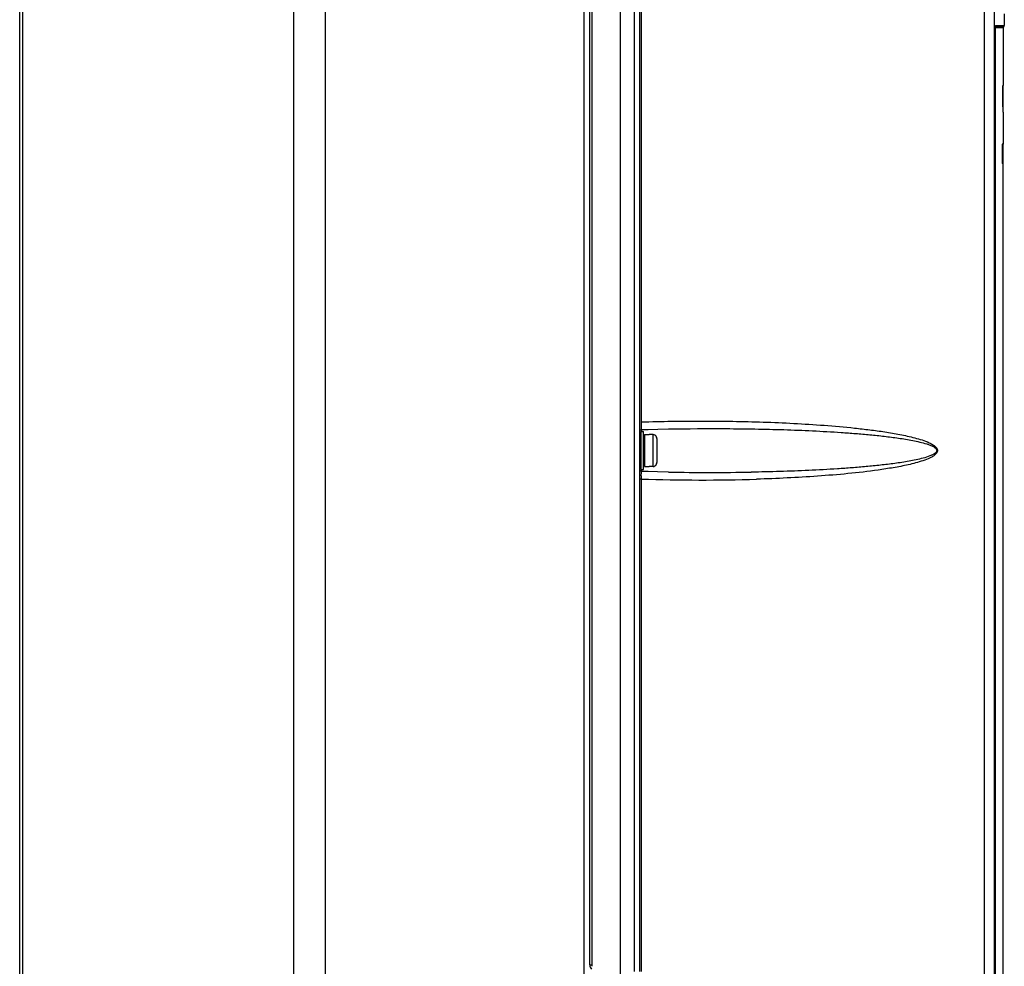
# Model space of a CAD drawing. Header units: inches. Extents: x 0 to 117, y 0 to 83.
# Tile 18 of 69: x 48 to 58, y 35 to 45. Entities that reach past the tile are written whole.
import ezdxf

# ---------------------------------------------------------------- set-up
doc = ezdxf.new("R2010")
doc.units = ezdxf.units.IN
doc.header["$LTSCALE"] = 6.431102
doc.header["$MEASUREMENT"] = 0
doc.layers.get('0').update_dxf_attribs({"linetype": 'CONTINUOUS'})

msp = doc.modelspace()

# ---------------------------------------------------------------- linework, layer by layer
at = {"color": 7, "linetype": 'CONTINUOUS'}
for p, q in [((53.953, 53.052), (53.953, 35.33)), ((53.756, 35.087), (53.756, 52.907)), ((53.902, 35.33), (53.902, 52.895)), ((53.383, 27.767), (53.383, 52.775)), ((53.441, 35.397), (53.441, 52.699)), ((53.461, 52.699), (53.461, 35.397)), ((57.5, 28.133), (57.5, 52.589)), ((57.603, 28.125), (57.603, 52.589)), ((53.97, 51.813), (53.97, 40.982)), ((50.721, 28.567), (50.721, 51.481)), ((50.394, 28.611), (50.394, 51.428)), ((47.575, 29.35), (47.575, 51.083)), ((47.604, 51.083), (47.604, 29.35)), ((57.705, 45.181), (57.705, 45.06)), ((57.693, 45.036), (57.614, 45.036)), ((57.614, 28.274), (57.614, 45.032)), ((57.614, 45.032), (57.614, 45.032)), ((57.699, 45.048), (57.615, 45.048)), ((57.618, 45.06), (57.705, 45.06)), ((57.693, 45.036), (57.693, 44.444)), ((57.695, 44.444), (57.69, 44.444)), ((57.695, 44.169), (57.695, 44.444)), ((57.695, 44.169), (57.691, 44.169)), ((57.693, 44.169), (57.693, 43.838)), ((57.695, 43.838), (57.684, 43.838)), ((57.684, 43.838), (57.684, 43.641)), ((57.695, 43.842), (57.695, 43.842)), ((57.695, 43.641), (57.695, 43.838)), ((57.695, 43.641), (57.684, 43.641)), ((57.693, 32.791), (57.693, 43.641)), ((53.971, 40.911), (53.971, 40.931)), ((53.965, 40.885), (53.965, 40.492)), ((53.965, 40.885), (53.993, 40.885)), ((53.973, 40.903), (53.973, 40.885)), ((53.993, 40.492), (53.993, 40.885)), ((54.004, 40.854), (54.004, 40.523)), ((54.004, 40.854), (54.052, 40.854)), ((54.052, 40.853), (54.052, 40.854)), ((54.091, 40.853), (54.052, 40.853)), ((54.091, 40.524), (54.091, 40.853)), ((54.139, 40.908), (54.251, 40.91)), ((54.13, 40.813), (54.13, 40.564)), ((54.004, 40.523), (54.052, 40.523)), ((54.052, 40.523), (54.052, 40.524)), ((54.091, 40.524), (54.052, 40.524)), ((53.965, 40.492), (53.993, 40.492)), ((54.041, 40.472), (53.972, 40.474)), ((53.973, 40.492), (53.973, 40.474)), ((53.97, 40.395), (53.953, 40.395)), ((53.97, 40.395), (53.97, 35.33)), ((53.441, 35.397), (53.461, 35.397))]:
    msp.add_line(p, q, dxfattribs=at)
for points in [[(57.614, 45.033), (57.614, 45.036), (57.614, 45.038), (57.614, 45.041), (57.614, 45.043), (57.615, 45.046), (57.615, 45.048), (57.615, 45.049), (57.615, 45.051), (57.615, 45.052)], [(53.953, 40.884), (53.954, 40.887), (53.955, 40.891), (53.956, 40.894), (53.958, 40.897), (53.961, 40.899), (53.964, 40.901), (53.968, 40.903), (53.971, 40.903), (53.972, 40.903)], [(53.972, 40.903), (54.042, 40.905), (54.139, 40.908)], [(53.964, 40.476), (53.961, 40.478), (53.958, 40.48), (53.956, 40.483), (53.955, 40.486), (53.954, 40.49)], [(53.972, 40.474), (53.971, 40.474), (53.968, 40.474), (53.964, 40.476)], [(54.251, 40.467), (54.138, 40.469), (54.041, 40.472)]]:
    msp.add_lwpolyline(points, dxfattribs=at)
for centre, radius, start, end in [((57.827, 45.032), 0.213, 178.6167, 179.996), ((57.709, 45.036), 0.0157, 128.6822, 180), ((57.689, 45.06), 0.0157, 308.6822, 360), ((56.046, 40.962), 2.076, 179.4706, 180.3534), ((55.478, 40.957), 1.508, 180.2906, 180.9971), ((56.146, 40.415), 2.176, 179.6624, 180.5092), ((54.696, 65.642), 25.179, 268.9891, 270.9225), ((54.594, 59.182), 18.797, 268.0999, 271.7167), ((53.5, 35.397), 0.0591, 180, 225), ((53.5, 35.397), 0.0397, 180.0751, 199.9094)]:
    msp.add_arc(centre, radius, start, end, dxfattribs=at)
msp.add_ellipse((46.682, 43.361), major_axis=(0, 43.515), ratio=0.253059, start_param=-1.552234, end_param=-1.545899, dxfattribs=at)
for points, knots in [([(57.618, 45.06), (57.615, 45.06), (57.616, 45.048), (57.614, 45.043), (57.614, 45.037)], [0, 0, 0, 0, 0.292719, 1, 1, 1, 1]), ([(53.97, 40.982), (54.179, 40.989), (54.598, 40.995), (55.121, 40.987), (55.539, 40.969), (55.852, 40.949), (56.113, 40.926), (56.32, 40.902), (56.476, 40.881), (56.605, 40.859), (56.707, 40.838), (56.784, 40.819), (56.859, 40.798), (56.921, 40.775), (56.968, 40.751), (56.999, 40.729), (57.025, 40.694), (57.007, 40.654), (56.976, 40.631), (56.93, 40.606), (56.868, 40.583), (56.793, 40.56), (56.692, 40.535), (56.563, 40.511), (56.253, 40.463), (55.784, 40.42), (55.366, 40.4), (55.157, 40.393)], [0, 0, 0, 0, 0.125016, 0.250032, 0.312543, 0.375054, 0.437566, 0.468824, 0.500083, 0.531344, 0.546976, 0.56261, 0.578245, 0.593882, 0.601706, 0.609527, 0.617255, 0.62491, 0.632727, 0.640551, 0.656187, 0.671822, 0.687456, 0.718718, 0.749978, 0.874985, 1, 1, 1, 1]), ([(53.972, 40.903), (53.972, 40.903), (53.972, 40.907), (53.971, 40.909), (53.971, 40.911)], [0, 0, 0, 0, 0.256918, 1, 1, 1, 1]), ([(54.251, 40.91), (54.449, 40.914), (54.745, 40.915), (55.14, 40.911), (55.436, 40.904), (55.732, 40.892), (55.978, 40.878), (56.175, 40.864), (56.323, 40.851), (56.47, 40.836), (56.592, 40.82), (56.69, 40.805), (56.763, 40.792), (56.835, 40.776), (56.895, 40.761), (56.942, 40.744), (56.97, 40.732), (56.991, 40.718), (57.005, 40.706), (57.012, 40.687), (57.004, 40.669), (56.989, 40.657), (56.968, 40.644), (56.928, 40.627), (56.846, 40.602), (56.725, 40.577), (56.578, 40.555), (56.431, 40.537), (56.284, 40.522), (56.137, 40.51), (55.94, 40.496), (55.693, 40.483), (55.397, 40.472), (55.2, 40.468), (55.101, 40.466)], [0, 0, 0, 0, 0.12504, 0.187552, 0.250058, 0.312558, 0.375053, 0.4063, 0.437545, 0.468789, 0.500033, 0.515655, 0.531277, 0.5469, 0.562522, 0.570336, 0.57815, 0.582057, 0.585991, 0.589867, 0.593763, 0.597694, 0.6016, 0.609415, 0.625035, 0.656273, 0.687516, 0.71876, 0.750004, 0.78125, 0.812496, 0.874992, 0.937493, 1, 1, 1, 1]), ([(53.97, 40.427), (53.97, 40.432), (53.971, 40.444), (53.971, 40.457), (53.971, 40.466)], [0, 0, 0, 0, 0.311945, 1, 1, 1, 1]), ([(53.971, 40.466), (53.971, 40.468), (53.972, 40.47), (53.972, 40.474), (53.972, 40.474)], [0, 0, 0, 0, 0.74304, 1, 1, 1, 1])]:
    msp.add_open_spline(points, degree=3, knots=knots, dxfattribs=at)
for points in [[(54.111, 40.847), (54.105, 40.851), (54.098, 40.853), (54.091, 40.853)], [(54.125, 40.833), (54.122, 40.839), (54.117, 40.844), (54.111, 40.847)], [(54.13, 40.813), (54.13, 40.82), (54.128, 40.827), (54.125, 40.833)], [(54.091, 40.524), (54.098, 40.524), (54.105, 40.526), (54.111, 40.53)], [(54.111, 40.53), (54.117, 40.533), (54.122, 40.538), (54.125, 40.544)], [(54.125, 40.544), (54.128, 40.55), (54.13, 40.557), (54.13, 40.564)]]:
    msp.add_open_spline(points, degree=3, dxfattribs=at)

doc.saveas('drawing.dxf')
